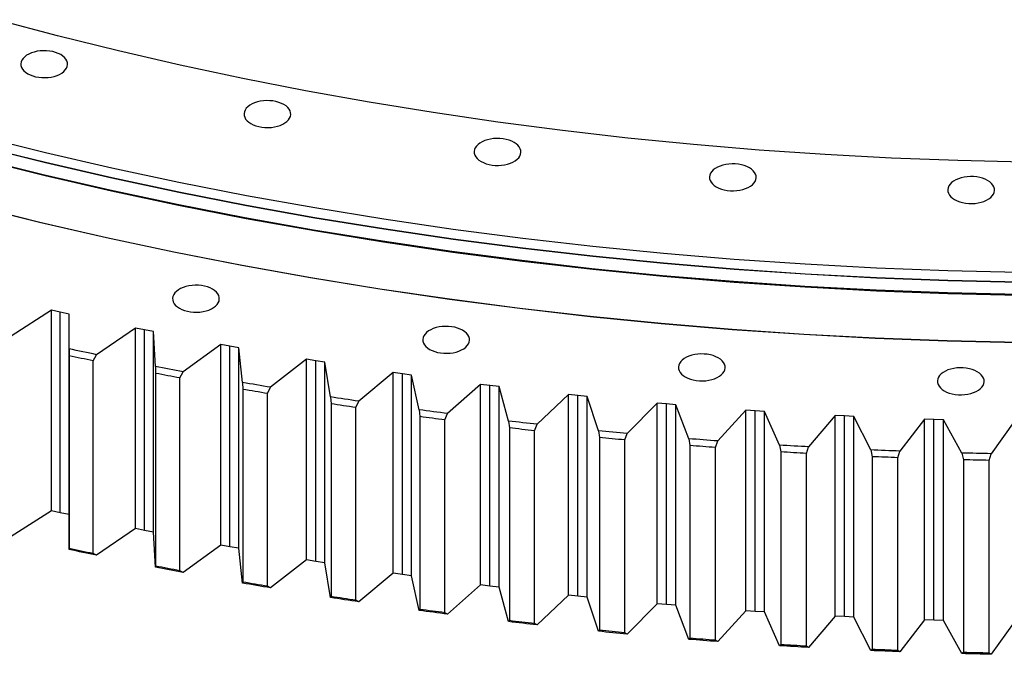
# Model space of a CAD drawing. Header units: millimetres. Extents: x -1195 to 24203, y 99347 to 119172.
# Tile 13 of 19: x 14331 to 15153, y 107659 to 108188. Entities that reach past the tile are written whole.
import ezdxf

# ---------------------------------------------------------------- set-up
doc = ezdxf.new("R2010")
doc.units = ezdxf.units.MM
doc.header["$LTSCALE"] = 100

msp = doc.modelspace()

# ---------------------------------------------------------------- linework, layer by layer
at = {"color": 7, "linetype": 'Continuous', "lineweight": 25}
for p, q in [((14357.85, 107945.8), (14324.12, 107924.18)), ((14365.2, 107944.16), (14357.85, 107945.8)), ((14357.85, 107778.41), (14357.85, 107945.8)), ((14372.57, 107942.55), (14365.2, 107944.16)), ((14365.2, 107776.77), (14365.2, 107944.16)), ((14372.67, 107913.45), (14372.57, 107942.55)), ((14372.57, 107775.16), (14372.57, 107942.55)), ((14428.08, 107930.86), (14395.53, 107908.64)), ((14435.51, 107929.35), (14428.08, 107930.86)), ((14428.08, 107763.47), (14428.08, 107930.86)), ((14442.96, 107927.87), (14435.51, 107929.35)), ((14435.51, 107761.96), (14435.51, 107929.35)), ((14444.64, 107898.79), (14442.96, 107927.87)), ((14442.96, 107760.48), (14442.96, 107927.87)), ((14372.67, 107913.45), (14372.68, 107907.72)), ((14499.08, 107917.18), (14467.75, 107894.39)), ((14506.59, 107915.8), (14499.08, 107917.18)), ((14499.08, 107749.79), (14499.08, 107917.18)), ((14514.12, 107914.46), (14506.59, 107915.8)), ((14506.59, 107748.41), (14506.59, 107915.8)), ((14517.36, 107885.42), (14514.12, 107914.46)), ((14514.12, 107747.07), (14514.12, 107914.46)), ((14372.68, 107907.72), (14372.68, 107746.86)), ((14392.78, 107903.49), (14395.53, 107908.64)), ((14392.78, 107742.63), (14392.78, 107903.49)), ((14570.78, 107904.78), (14540.69, 107881.44)), ((14578.36, 107903.54), (14570.78, 107904.78)), ((14570.78, 107737.39), (14570.78, 107904.78)), ((14585.96, 107902.34), (14578.36, 107903.54)), ((14578.36, 107736.15), (14578.36, 107903.54)), ((14444.64, 107898.79), (14444.78, 107893.06)), ((14590.76, 107873.37), (14585.96, 107902.34)), ((14585.96, 107734.95), (14585.96, 107902.34)), ((14444.78, 107893.06), (14444.78, 107732.2)), ((14465.09, 107889.19), (14467.75, 107894.39)), ((14465.09, 107728.33), (14465.09, 107889.19)), ((14643.12, 107893.68), (14614.3, 107869.8)), ((14650.76, 107892.57), (14643.12, 107893.68)), ((14643.12, 107726.29), (14643.12, 107893.68)), ((14658.42, 107891.51), (14650.76, 107892.57)), ((14650.76, 107725.18), (14650.76, 107892.57)), ((14664.78, 107862.64), (14658.42, 107891.51)), ((14658.42, 107724.12), (14658.42, 107891.51)), ((14517.36, 107885.42), (14517.63, 107879.7)), ((14517.63, 107879.7), (14517.63, 107718.84)), ((14538.14, 107876.19), (14540.69, 107881.44)), ((14716.02, 107883.88), (14688.5, 107859.5)), ((14723.71, 107882.91), (14716.02, 107883.88)), ((14716.02, 107716.49), (14716.02, 107883.88)), ((14731.43, 107881.98), (14723.71, 107882.91)), ((14723.71, 107715.52), (14723.71, 107882.91)), ((14739.34, 107853.24), (14731.43, 107881.98)), ((14731.43, 107714.59), (14731.43, 107881.98)), ((14538.14, 107715.34), (14538.14, 107876.19)), ((14590.76, 107873.37), (14591.17, 107867.65)), ((14789.41, 107875.39), (14763.21, 107850.53)), ((14797.15, 107874.56), (14789.41, 107875.39)), ((14789.41, 107708), (14789.41, 107875.39)), ((14804.91, 107873.77), (14797.15, 107874.56)), ((14797.15, 107707.17), (14797.15, 107874.56)), ((14814.37, 107845.19), (14804.91, 107873.77)), ((14804.91, 107706.38), (14804.91, 107873.77)), ((14591.17, 107867.65), (14591.17, 107706.79)), ((14611.86, 107864.52), (14614.3, 107869.8)), ((14611.86, 107703.66), (14611.86, 107864.52)), ((14664.78, 107862.64), (14665.32, 107856.93)), ((14863.22, 107868.23), (14838.38, 107842.91)), ((14871.01, 107867.54), (14863.22, 107868.23)), ((14863.22, 107700.84), (14863.22, 107868.23)), ((14878.8, 107866.89), (14871.01, 107867.54)), ((14871.01, 107700.15), (14871.01, 107867.54)), ((14889.8, 107838.49), (14878.8, 107866.89)), ((14878.8, 107699.5), (14878.8, 107866.89)), ((14665.32, 107856.93), (14665.32, 107696.07)), ((14686.17, 107854.17), (14688.5, 107859.5)), ((14937.38, 107862.39), (14913.92, 107836.64)), ((14945.2, 107861.84), (14937.38, 107862.39)), ((14937.38, 107695), (14937.38, 107862.39)), ((14953.03, 107861.33), (14945.2, 107861.84)), ((14945.2, 107694.45), (14945.2, 107861.84)), ((14965.55, 107833.15), (14953.03, 107861.33)), ((14953.03, 107693.94), (14953.03, 107861.33)), ((15011.83, 107857.89), (14989.76, 107831.73)), ((15019.67, 107857.48), (15011.83, 107857.89)), ((15011.83, 107690.5), (15011.83, 107857.89)), ((15027.52, 107857.11), (15019.67, 107857.48)), ((15019.67, 107690.09), (15019.67, 107857.48)), ((15041.55, 107829.16), (15027.52, 107857.11)), ((15027.52, 107689.72), (15027.52, 107857.11)), ((15086.47, 107854.73), (15065.83, 107828.18)), ((15094.34, 107854.46), (15086.47, 107854.73)), ((15086.47, 107687.34), (15086.47, 107854.73)), ((15102.2, 107854.23), (15094.34, 107854.46)), ((15094.34, 107687.07), (15094.34, 107854.46)), ((15117.73, 107826.55), (15102.2, 107854.23)), ((15102.2, 107686.84), (15102.2, 107854.23)), ((14686.17, 107693.31), (14686.17, 107854.17)), ((14739.34, 107853.24), (14740.01, 107847.54)), ((14740.01, 107847.54), (14740.01, 107686.69)), ((14761, 107845.16), (14763.21, 107850.53)), ((15161.26, 107852.91), (15142.05, 107826)), ((14761, 107684.3), (14761, 107845.16)), ((14814.37, 107845.19), (14815.17, 107839.5)), ((14815.17, 107839.5), (14815.17, 107678.65)), ((14836.28, 107837.5), (14838.38, 107842.91)), ((14889.8, 107838.49), (14890.73, 107832.82)), ((14836.28, 107676.64), (14836.28, 107837.5)), ((14890.73, 107832.82), (14890.73, 107671.96)), ((14911.93, 107831.19), (14913.92, 107836.64)), ((14911.93, 107670.33), (14911.93, 107831.19)), ((14965.55, 107833.15), (14966.61, 107827.49)), ((14987.89, 107826.25), (14989.76, 107831.73)), ((14966.61, 107827.49), (14966.61, 107666.63)), ((14987.89, 107665.39), (14987.89, 107826.25)), ((15041.55, 107829.16), (15042.74, 107823.53)), ((15042.74, 107823.53), (15042.74, 107662.67)), ((15064.08, 107822.67), (15065.83, 107828.18)), ((15064.08, 107661.81), (15064.08, 107822.67)), ((15117.73, 107826.55), (15119.05, 107820.94)), ((15140.42, 107820.46), (15142.05, 107826)), ((15119.05, 107820.94), (15119.05, 107660.08)), ((15140.42, 107659.6), (15140.42, 107820.46)), ((14357.85, 107778.41), (14324.12, 107756.79)), ((14365.2, 107776.77), (14357.85, 107778.41)), ((14372.57, 107775.16), (14365.2, 107776.77)), ((14372.67, 107746.06), (14372.57, 107775.16)), ((14428.08, 107763.47), (14395.53, 107741.25)), ((14435.51, 107761.96), (14428.08, 107763.47)), ((14442.96, 107760.48), (14435.51, 107761.96)), ((14444.64, 107731.4), (14442.96, 107760.48)), ((14499.08, 107749.79), (14467.75, 107726.99)), ((14506.59, 107748.41), (14499.08, 107749.79)), ((14514.12, 107747.07), (14506.59, 107748.41)), ((14372.68, 107746.86), (14372.67, 107746.06)), ((14395.53, 107741.25), (14392.78, 107742.63)), ((14517.36, 107718.03), (14514.12, 107747.07)), ((14444.78, 107732.2), (14444.64, 107731.4)), ((14570.78, 107737.39), (14540.69, 107714.05)), ((14578.36, 107736.15), (14570.78, 107737.39)), ((14585.96, 107734.95), (14578.36, 107736.15)), ((14590.76, 107705.98), (14585.96, 107734.95)), ((14467.75, 107726.99), (14465.09, 107728.33)), ((14643.12, 107726.29), (14614.3, 107702.41)), ((14650.76, 107725.18), (14643.12, 107726.29)), ((14658.42, 107724.12), (14650.76, 107725.18)), ((14664.78, 107695.25), (14658.42, 107724.12)), ((14517.63, 107718.84), (14517.36, 107718.03)), ((14540.69, 107714.05), (14538.14, 107715.34)), ((14716.02, 107716.49), (14688.5, 107692.11)), ((14723.71, 107715.52), (14716.02, 107716.49)), ((14731.43, 107714.59), (14723.71, 107715.52)), ((14739.34, 107685.85), (14731.43, 107714.59)), ((14591.17, 107706.79), (14590.76, 107705.98)), ((14789.41, 107708), (14763.21, 107683.14)), ((14797.15, 107707.17), (14789.41, 107708)), ((14804.91, 107706.38), (14797.15, 107707.17)), ((14814.37, 107677.8), (14804.91, 107706.38)), ((14614.3, 107702.41), (14611.86, 107703.66)), ((14863.22, 107700.84), (14838.38, 107675.52)), ((14871.01, 107700.15), (14863.22, 107700.84)), ((14878.8, 107699.5), (14871.01, 107700.15)), ((14889.8, 107671.1), (14878.8, 107699.5)), ((14665.32, 107696.07), (14664.78, 107695.25)), ((14688.5, 107692.11), (14686.17, 107693.31)), ((14937.38, 107695), (14913.92, 107669.25)), ((14945.2, 107694.45), (14937.38, 107695)), ((14953.03, 107693.94), (14945.2, 107694.45)), ((14965.55, 107665.75), (14953.03, 107693.94)), ((15011.83, 107690.5), (14989.76, 107664.34)), ((15019.67, 107690.09), (15011.83, 107690.5)), ((15027.52, 107689.72), (15019.67, 107690.09)), ((14740.01, 107686.69), (14739.34, 107685.85)), ((14763.21, 107683.14), (14761, 107684.3)), ((15041.55, 107661.77), (15027.52, 107689.72)), ((15086.47, 107687.34), (15065.83, 107660.79)), ((15094.34, 107687.07), (15086.47, 107687.34)), ((15102.2, 107686.84), (15094.34, 107687.07)), ((15117.73, 107659.16), (15102.2, 107686.84)), ((15161.26, 107685.52), (15142.05, 107658.61)), ((14815.17, 107678.65), (14814.37, 107677.8)), ((14838.38, 107675.52), (14836.28, 107676.64)), ((14890.73, 107671.96), (14889.8, 107671.1)), ((14913.92, 107669.25), (14911.93, 107670.33)), ((14966.61, 107666.63), (14965.55, 107665.75)), ((14989.76, 107664.34), (14987.89, 107665.39)), ((15042.74, 107662.67), (15041.55, 107661.77)), ((15065.83, 107660.79), (15064.08, 107661.81)), ((15119.05, 107660.08), (15117.73, 107659.16)), ((15142.05, 107658.61), (15140.42, 107659.6))]:
    msp.add_line(p, q, dxfattribs=at)
at = {"color": 7, "linetype": 'Continuous', "lineweight": 25, "flags": 128}
for points in [[(15169.76, 108069.34), (15114.29, 108070.6), (15058.89, 108072.7), (15003.61, 108075.63), (14948.48, 108079.4), (14893.55, 108084), (14838.83, 108089.42), (14784.39, 108095.68), (14730.24, 108102.75), (14676.44, 108110.64), (14623.01, 108119.34), (14569.99, 108128.84), (14517.43, 108139.14), (14465.35, 108150.23), (14413.78, 108162.11), (14362.78, 108174.76), (14312.37, 108188.17)], [(14338, 108143.09), (14340, 108142.08), (14342.23, 108141.24), (14344.63, 108140.58), (14347.17, 108140.11), (14349.79, 108139.85), (14352.45, 108139.8), (14355.1, 108139.96), (14357.68, 108140.32), (14360.16, 108140.88), (14362.48, 108141.64), (14364.6, 108142.56), (14366.48, 108143.65), (14368.09, 108144.87), (14369.4, 108146.21), (14370.37, 108147.64), (14371, 108149.14), (14371.27, 108150.66), (14371.18, 108152.2), (14370.73, 108153.71), (14369.93, 108155.18), (14368.78, 108156.57), (14367.32, 108157.85), (14365.57, 108159.01), (14363.57, 108160.02), (14361.34, 108160.86), (14358.94, 108161.52), (14356.4, 108161.99), (14353.78, 108162.25), (14351.12, 108162.3), (14348.47, 108162.14), (14345.89, 108161.78), (14343.41, 108161.21), (14341.09, 108160.46), (14338.97, 108159.53), (14337.09, 108158.45), (14335.48, 108157.22), (14334.18, 108155.88), (14333.2, 108154.45), (14332.57, 108152.96), (14332.3, 108151.43), (14332.39, 108149.9), (14332.84, 108148.38), (14333.65, 108146.92), (14334.79, 108145.53), (14336.25, 108144.25), (14338, 108143.09)], [(14524.25, 108101.43), (14526.26, 108100.42), (14528.48, 108099.58), (14530.89, 108098.92), (14533.42, 108098.46), (14536.05, 108098.2), (14538.71, 108098.14), (14541.35, 108098.3), (14543.94, 108098.66), (14546.42, 108099.23), (14548.74, 108099.98), (14550.86, 108100.91), (14552.74, 108102), (14554.35, 108103.22), (14555.65, 108104.56), (14556.63, 108105.99), (14557.26, 108107.48), (14557.53, 108109.01), (14557.44, 108110.55), (14556.99, 108112.06), (14556.18, 108113.52), (14555.04, 108114.91), (14553.58, 108116.2), (14551.83, 108117.35), (14549.82, 108118.36), (14547.6, 108119.21), (14545.19, 108119.87), (14542.66, 108120.33), (14540.04, 108120.59), (14537.38, 108120.64), (14534.73, 108120.49), (14532.14, 108120.12), (14529.67, 108119.56), (14527.35, 108118.81), (14525.23, 108117.88), (14523.34, 108116.79), (14521.74, 108115.57), (14520.43, 108114.23), (14519.45, 108112.8), (14518.82, 108111.31), (14518.55, 108109.78), (14518.64, 108108.24), (14519.1, 108106.73), (14519.9, 108105.26), (14521.04, 108103.88), (14522.5, 108102.59), (14524.25, 108101.43)], [(15165.58, 107977.3), (15105.94, 107978.65), (15046.38, 107980.9), (14986.94, 107984.06), (14927.67, 107988.11), (14868.59, 107993.05), (14809.77, 107998.89), (14751.23, 108005.61), (14693.01, 108013.21), (14635.16, 108021.7), (14577.71, 108031.05), (14520.71, 108041.27), (14464.19, 108052.34), (14408.19, 108064.27), (14352.75, 108077.04), (14297.91, 108090.64)], [(14716.37, 108069.88), (14718.38, 108068.87), (14720.6, 108068.03), (14723.01, 108067.37), (14725.54, 108066.9), (14728.17, 108066.64), (14730.83, 108066.59), (14733.47, 108066.74), (14736.06, 108067.11), (14738.53, 108067.67), (14740.85, 108068.43), (14742.97, 108069.35), (14744.86, 108070.44), (14746.46, 108071.66), (14747.77, 108073), (14748.75, 108074.43), (14749.38, 108075.93), (14749.65, 108077.45), (14749.56, 108078.99), (14749.1, 108080.5), (14748.3, 108081.97), (14747.16, 108083.36), (14745.7, 108084.64), (14743.95, 108085.8), (14741.94, 108086.81), (14739.72, 108087.65), (14737.31, 108088.31), (14734.78, 108088.78), (14732.15, 108089.04), (14729.49, 108089.09), (14726.85, 108088.93), (14724.26, 108088.57), (14721.78, 108088), (14719.46, 108087.25), (14717.34, 108086.32), (14715.46, 108085.24), (14713.85, 108084.01), (14712.55, 108082.67), (14711.57, 108081.24), (14710.94, 108079.75), (14710.67, 108078.22), (14710.76, 108076.69), (14711.21, 108075.17), (14712.02, 108073.71), (14713.16, 108072.32), (14714.62, 108071.04), (14716.37, 108069.88)], [(15165.58, 107969.13), (15105.94, 107970.49), (15046.38, 107972.74), (14986.94, 107975.89), (14927.67, 107979.94), (14868.59, 107984.89), (14809.77, 107990.72), (14751.23, 107997.44), (14693.01, 108005.05), (14635.16, 108013.53), (14577.71, 108022.88), (14520.71, 108033.1), (14464.19, 108044.18), (14408.19, 108056.1), (14352.75, 108068.87), (14297.91, 108082.47)], [(15165.58, 107968.93), (15105.94, 107970.28), (15046.38, 107972.54), (14986.94, 107975.69), (14927.67, 107979.74), (14868.59, 107984.68), (14809.77, 107990.52), (14751.23, 107997.24), (14693.01, 108004.85), (14635.16, 108013.33), (14577.71, 108022.68), (14520.71, 108032.9), (14464.19, 108043.97), (14408.19, 108055.9), (14352.75, 108068.67), (14297.91, 108082.27)], [(15165.46, 107958.78), (15105.7, 107960.13), (15046.03, 107962.39), (14986.47, 107965.55), (14927.08, 107969.61), (14867.89, 107974.56), (14808.95, 107980.41), (14750.29, 107987.15), (14691.96, 107994.77), (14633.99, 108003.26), (14576.43, 108012.64), (14519.32, 108022.87), (14462.68, 108033.97), (14406.57, 108045.92), (14351.02, 108058.72), (14296.08, 108072.34)], [(15165.56, 107958.09), (15105.9, 107959.44), (15046.32, 107961.69), (14986.86, 107964.85), (14927.57, 107968.9), (14868.48, 107973.84), (14809.63, 107979.68), (14751.07, 107986.41), (14692.83, 107994.01), (14634.96, 108002.5), (14577.5, 108011.85), (14520.47, 108022.08), (14463.93, 108033.16), (14407.92, 108045.09), (14352.46, 108057.86), (14297.6, 108071.46)], [(14912.71, 108048.69), (14914.72, 108047.68), (14916.94, 108046.84), (14919.35, 108046.18), (14921.88, 108045.71), (14924.51, 108045.45), (14927.17, 108045.4), (14929.82, 108045.56), (14932.4, 108045.92), (14934.88, 108046.48), (14937.2, 108047.24), (14939.32, 108048.17), (14941.2, 108049.25), (14942.81, 108050.48), (14944.11, 108051.82), (14945.09, 108053.24), (14945.72, 108054.74), (14945.99, 108056.27), (14945.9, 108057.8), (14945.45, 108059.32), (14944.64, 108060.78), (14943.5, 108062.17), (14942.04, 108063.45), (14940.29, 108064.61), (14938.28, 108065.62), (14936.06, 108066.46), (14933.66, 108067.12), (14931.12, 108067.59), (14928.5, 108067.85), (14925.84, 108067.9), (14923.19, 108067.74), (14920.6, 108067.38), (14918.13, 108066.82), (14915.81, 108066.06), (14913.69, 108065.13), (14911.8, 108064.05), (14910.2, 108062.82), (14908.89, 108061.49), (14907.92, 108060.06), (14907.29, 108058.56), (14907.01, 108057.03), (14907.1, 108055.5), (14907.56, 108053.99), (14908.36, 108052.52), (14909.5, 108051.13), (14910.96, 108049.85), (14912.71, 108048.69)], [(15111.6, 108038.05), (15113.61, 108037.04), (15115.84, 108036.2), (15118.24, 108035.54), (15120.78, 108035.07), (15123.4, 108034.81), (15126.06, 108034.76), (15128.71, 108034.92), (15131.29, 108035.28), (15133.77, 108035.84), (15136.09, 108036.6), (15138.21, 108037.53), (15140.09, 108038.61), (15141.7, 108039.84), (15143, 108041.18), (15143.98, 108042.61), (15144.61, 108044.1), (15144.88, 108045.63), (15144.79, 108047.16), (15144.34, 108048.68), (15143.53, 108050.14), (15142.39, 108051.53), (15140.93, 108052.81), (15139.18, 108053.97), (15137.18, 108054.98), (15134.95, 108055.82), (15132.55, 108056.48), (15130.01, 108056.95), (15127.39, 108057.21), (15124.73, 108057.26), (15122.08, 108057.1), (15119.49, 108056.74), (15117.02, 108056.18), (15114.7, 108055.42), (15112.58, 108054.5), (15110.7, 108053.41), (15109.09, 108052.18), (15107.78, 108050.85), (15106.81, 108049.42), (15106.18, 108047.92), (15105.9, 108046.4), (15106, 108044.86), (15106.45, 108043.35), (15107.25, 108041.88), (15108.4, 108040.49), (15109.86, 108039.21), (15111.6, 108038.05)], [(15165.25, 107918.64), (15105.28, 107920), (15045.4, 107922.27), (14985.63, 107925.44), (14926.03, 107929.51), (14866.64, 107934.48), (14807.49, 107940.35), (14748.63, 107947.11), (14690.09, 107954.76), (14631.92, 107963.28), (14574.16, 107972.69), (14516.84, 107982.96), (14460.01, 107994.1), (14403.71, 108006.09), (14347.96, 108018.93), (14292.82, 108032.61)], [(15165.26, 107918.79), (15105.3, 107920.15), (15045.42, 107922.41), (14985.66, 107925.58), (14926.07, 107929.65), (14866.68, 107934.63), (14807.54, 107940.49), (14748.68, 107947.25), (14690.15, 107954.9), (14631.99, 107963.42), (14574.23, 107972.83), (14516.92, 107983.1), (14460.1, 107994.24), (14403.8, 108006.23), (14348.06, 108019.06), (14292.92, 108032.74)], [(14464.67, 107947.36), (14466.67, 107946.35), (14468.9, 107945.51), (14471.3, 107944.85), (14473.84, 107944.38), (14476.46, 107944.12), (14479.12, 107944.07), (14481.77, 107944.23), (14484.35, 107944.59), (14486.83, 107945.16), (14489.15, 107945.91), (14491.27, 107946.84), (14493.15, 107947.92), (14494.76, 107949.15), (14496.07, 107950.49), (14497.04, 107951.92), (14497.67, 107953.41), (14497.94, 107954.94), (14497.85, 107956.47), (14497.4, 107957.99), (14496.6, 107959.45), (14495.45, 107960.84), (14493.99, 107962.12), (14492.24, 107963.28), (14490.24, 107964.29), (14488.01, 107965.13), (14485.61, 107965.79), (14483.07, 107966.26), (14480.45, 107966.52), (14477.79, 107966.57), (14475.14, 107966.42), (14472.56, 107966.05), (14470.08, 107965.49), (14467.76, 107964.73), (14465.64, 107963.81), (14463.76, 107962.72), (14462.15, 107961.5), (14460.85, 107960.16), (14459.87, 107958.73), (14459.24, 107957.23), (14458.97, 107955.71), (14459.06, 107954.17), (14459.51, 107952.66), (14460.31, 107951.19), (14461.46, 107949.8), (14462.92, 107948.52), (14464.67, 107947.36)], [(14673.44, 107913.07), (14675.45, 107912.06), (14677.67, 107911.22), (14680.08, 107910.56), (14682.61, 107910.09), (14685.24, 107909.83), (14687.9, 107909.78), (14690.54, 107909.94), (14693.13, 107910.3), (14695.61, 107910.86), (14697.93, 107911.62), (14700.05, 107912.55), (14701.93, 107913.63), (14703.54, 107914.86), (14704.84, 107916.2), (14705.82, 107917.62), (14706.45, 107919.12), (14706.72, 107920.65), (14706.63, 107922.18), (14706.18, 107923.7), (14705.37, 107925.16), (14704.23, 107926.55), (14702.77, 107927.83), (14701.02, 107928.99), (14699.01, 107930), (14696.79, 107930.84), (14694.38, 107931.5), (14691.85, 107931.97), (14689.23, 107932.23), (14686.57, 107932.28), (14683.92, 107932.12), (14681.33, 107931.76), (14678.86, 107931.2), (14676.54, 107930.44), (14674.42, 107929.51), (14672.53, 107928.43), (14670.93, 107927.2), (14669.62, 107925.86), (14668.64, 107924.44), (14668.01, 107922.94), (14667.74, 107921.41), (14667.83, 107919.88), (14668.29, 107918.36), (14669.09, 107916.9), (14670.23, 107915.51), (14671.69, 107914.23), (14673.44, 107913.07)], [(14395.53, 107908.64), (14392.67, 107909.23), (14389.81, 107909.83), (14386.95, 107910.43), (14384.09, 107911.03), (14381.24, 107911.63), (14378.38, 107912.24), (14375.53, 107912.84), (14372.67, 107913.45)], [(14392.78, 107903.49), (14390.26, 107904.01), (14387.75, 107904.54), (14385.23, 107905.06), (14382.72, 107905.59), (14380.21, 107906.12), (14377.7, 107906.65), (14375.19, 107907.19), (14372.68, 107907.72)], [(14886.81, 107890.04), (14888.81, 107889.04), (14891.04, 107888.19), (14893.44, 107887.53), (14895.98, 107887.07), (14898.6, 107886.81), (14901.26, 107886.75), (14903.91, 107886.91), (14906.5, 107887.28), (14908.97, 107887.84), (14911.29, 107888.59), (14913.41, 107889.52), (14915.29, 107890.61), (14916.9, 107891.83), (14918.21, 107893.17), (14919.18, 107894.6), (14919.81, 107896.09), (14920.09, 107897.62), (14920, 107899.16), (14919.54, 107900.67), (14918.74, 107902.13), (14917.59, 107903.52), (14916.14, 107904.81), (14914.39, 107905.96), (14912.38, 107906.97), (14910.15, 107907.82), (14907.75, 107908.48), (14905.21, 107908.94), (14902.59, 107909.2), (14899.93, 107909.26), (14897.28, 107909.1), (14894.7, 107908.73), (14892.22, 107908.17), (14889.9, 107907.42), (14887.78, 107906.49), (14885.9, 107905.4), (14884.29, 107904.18), (14882.99, 107902.84), (14882.01, 107901.41), (14881.38, 107899.92), (14881.11, 107898.39), (14881.2, 107896.85), (14881.65, 107895.34), (14882.46, 107893.88), (14883.6, 107892.49), (14885.06, 107891.2), (14886.81, 107890.04)], [(14467.75, 107894.39), (14464.85, 107894.93), (14461.96, 107895.47), (14459.07, 107896.02), (14456.18, 107896.57), (14453.29, 107897.12), (14450.41, 107897.68), (14447.52, 107898.23), (14444.64, 107898.79)], [(15102.95, 107878.48), (15104.95, 107877.47), (15107.18, 107876.63), (15109.58, 107875.97), (15112.12, 107875.51), (15114.74, 107875.24), (15117.4, 107875.19), (15120.05, 107875.35), (15122.63, 107875.71), (15125.11, 107876.28), (15127.43, 107877.03), (15129.55, 107877.96), (15131.43, 107879.04), (15133.04, 107880.27), (15134.34, 107881.61), (15135.32, 107883.04), (15135.95, 107884.53), (15136.22, 107886.06), (15136.13, 107887.59), (15135.68, 107889.11), (15134.87, 107890.57), (15133.73, 107891.96), (15132.27, 107893.24), (15130.52, 107894.4), (15128.52, 107895.41), (15126.29, 107896.26), (15123.89, 107896.92), (15121.35, 107897.38), (15118.73, 107897.64), (15116.07, 107897.69), (15113.42, 107897.54), (15110.83, 107897.17), (15108.36, 107896.61), (15106.04, 107895.86), (15103.92, 107894.93), (15102.04, 107893.84), (15100.43, 107892.62), (15099.12, 107891.28), (15098.15, 107889.85), (15097.52, 107888.36), (15097.25, 107886.83), (15097.34, 107885.29), (15097.79, 107883.78), (15098.59, 107882.31), (15099.74, 107880.93), (15101.2, 107879.64), (15102.95, 107878.48)], [(14465.09, 107889.19), (14462.55, 107889.67), (14460.01, 107890.15), (14457.47, 107890.63), (14454.93, 107891.11), (14452.39, 107891.6), (14449.85, 107892.08), (14447.31, 107892.57), (14444.78, 107893.06)], [(14540.69, 107881.44), (14537.77, 107881.93), (14534.85, 107882.42), (14531.93, 107882.92), (14529.01, 107883.41), (14526.1, 107883.91), (14523.18, 107884.41), (14520.27, 107884.92), (14517.36, 107885.42)], [(14538.14, 107876.19), (14535.58, 107876.63), (14533.01, 107877.06), (14530.44, 107877.5), (14527.88, 107877.93), (14525.32, 107878.37), (14522.75, 107878.81), (14520.19, 107879.25), (14517.63, 107879.7)], [(14614.3, 107869.8), (14611.35, 107870.24), (14608.41, 107870.68), (14605.46, 107871.13), (14602.52, 107871.57), (14599.58, 107872.02), (14596.64, 107872.47), (14593.7, 107872.92), (14590.76, 107873.37)], [(14611.86, 107864.52), (14609.27, 107864.9), (14606.68, 107865.29), (14604.09, 107865.68), (14601.51, 107866.07), (14598.92, 107866.46), (14596.34, 107866.86), (14593.75, 107867.25), (14591.17, 107867.65)], [(14688.5, 107859.5), (14685.53, 107859.88), (14682.56, 107860.27), (14679.6, 107860.66), (14676.63, 107861.05), (14673.67, 107861.45), (14670.7, 107861.84), (14667.74, 107862.24), (14664.78, 107862.64)], [(14686.17, 107854.17), (14683.56, 107854.51), (14680.95, 107854.85), (14678.34, 107855.19), (14675.74, 107855.54), (14673.13, 107855.88), (14670.53, 107856.23), (14667.92, 107856.58), (14665.32, 107856.93)], [(14763.21, 107850.53), (14760.23, 107850.86), (14757.24, 107851.2), (14754.26, 107851.53), (14751.27, 107851.87), (14748.29, 107852.21), (14745.3, 107852.55), (14742.32, 107852.9), (14739.34, 107853.24)], [(14761, 107845.16), (14758.37, 107845.45), (14755.75, 107845.75), (14753.12, 107846.04), (14750.5, 107846.34), (14747.87, 107846.64), (14745.25, 107846.94), (14742.63, 107847.24), (14740.01, 107847.54)], [(14838.38, 107842.91), (14835.38, 107843.19), (14832.37, 107843.47), (14829.37, 107843.75), (14826.37, 107844.03), (14823.37, 107844.32), (14820.37, 107844.61), (14817.37, 107844.9), (14814.37, 107845.19)], [(14836.28, 107837.5), (14833.64, 107837.74), (14831, 107837.99), (14828.36, 107838.24), (14825.72, 107838.49), (14823.08, 107838.74), (14820.44, 107838.99), (14817.81, 107839.25), (14815.17, 107839.5)], [(14913.92, 107836.64), (14910.9, 107836.86), (14907.89, 107837.09), (14904.87, 107837.32), (14901.85, 107837.55), (14898.84, 107837.78), (14895.82, 107838.01), (14892.81, 107838.25), (14889.8, 107838.49)], [(14911.93, 107831.19), (14909.28, 107831.39), (14906.63, 107831.59), (14903.98, 107831.79), (14901.33, 107831.99), (14898.68, 107832.2), (14896.03, 107832.4), (14893.38, 107832.61), (14890.73, 107832.82)], [(14989.76, 107831.73), (14986.73, 107831.9), (14983.7, 107832.07), (14980.68, 107832.24), (14977.65, 107832.42), (14974.62, 107832.6), (14971.6, 107832.78), (14968.57, 107832.96), (14965.55, 107833.15)], [(14987.89, 107826.25), (14985.23, 107826.4), (14982.57, 107826.55), (14979.91, 107826.7), (14977.25, 107826.86), (14974.59, 107827.01), (14971.93, 107827.17), (14969.27, 107827.33), (14966.61, 107827.49)], [(15065.83, 107828.18), (15062.79, 107828.3), (15059.76, 107828.41), (15056.72, 107828.53), (15053.69, 107828.66), (15050.65, 107828.78), (15047.62, 107828.91), (15044.59, 107829.03), (15041.55, 107829.16)], [(15064.08, 107822.67), (15061.41, 107822.77), (15058.74, 107822.87), (15056.08, 107822.98), (15053.41, 107823.09), (15050.74, 107823.19), (15048.07, 107823.31), (15045.41, 107823.42), (15042.74, 107823.53)], [(15142.05, 107826), (15139.01, 107826.06), (15135.97, 107826.13), (15132.93, 107826.19), (15129.89, 107826.26), (15126.85, 107826.33), (15123.81, 107826.4), (15120.77, 107826.47), (15117.73, 107826.55)], [(15140.42, 107820.46), (15137.75, 107820.51), (15135.08, 107820.57), (15132.41, 107820.63), (15129.73, 107820.69), (15127.06, 107820.75), (15124.39, 107820.81), (15121.72, 107820.87), (15119.05, 107820.94)], [(14395.53, 107741.25), (14392.67, 107741.84), (14389.81, 107742.44), (14386.95, 107743.04), (14384.09, 107743.64), (14381.24, 107744.24), (14378.38, 107744.85), (14375.53, 107745.45), (14372.67, 107746.06)], [(14392.78, 107742.63), (14390.26, 107743.15), (14387.75, 107743.68), (14385.23, 107744.21), (14382.72, 107744.73), (14380.21, 107745.26), (14377.7, 107745.8), (14375.19, 107746.33), (14372.68, 107746.86)], [(14467.75, 107726.99), (14464.85, 107727.54), (14461.96, 107728.08), (14459.07, 107728.63), (14456.18, 107729.18), (14453.29, 107729.73), (14450.41, 107730.28), (14447.52, 107730.84), (14444.64, 107731.4)], [(14465.09, 107728.33), (14462.55, 107728.81), (14460.01, 107729.29), (14457.47, 107729.77), (14454.93, 107730.25), (14452.39, 107730.74), (14449.85, 107731.22), (14447.31, 107731.71), (14444.78, 107732.2)], [(14540.69, 107714.05), (14537.77, 107714.54), (14534.85, 107715.03), (14531.93, 107715.53), (14529.01, 107716.02), (14526.1, 107716.52), (14523.18, 107717.02), (14520.27, 107717.53), (14517.36, 107718.03)], [(14538.14, 107715.34), (14535.58, 107715.77), (14533.01, 107716.2), (14530.44, 107716.64), (14527.88, 107717.07), (14525.32, 107717.51), (14522.75, 107717.95), (14520.19, 107718.4), (14517.63, 107718.84)], [(14611.86, 107703.66), (14609.27, 107704.04), (14606.68, 107704.43), (14604.09, 107704.82), (14601.51, 107705.21), (14598.92, 107705.6), (14596.34, 107706), (14593.75, 107706.39), (14591.17, 107706.79)], [(14614.3, 107702.41), (14611.35, 107702.85), (14608.41, 107703.29), (14605.46, 107703.73), (14602.52, 107704.18), (14599.58, 107704.63), (14596.64, 107705.07), (14593.7, 107705.53), (14590.76, 107705.98)], [(14688.5, 107692.11), (14685.53, 107692.49), (14682.56, 107692.88), (14679.6, 107693.27), (14676.63, 107693.66), (14673.67, 107694.06), (14670.7, 107694.45), (14667.74, 107694.85), (14664.78, 107695.25)], [(14686.17, 107693.31), (14683.56, 107693.65), (14680.95, 107693.99), (14678.34, 107694.33), (14675.74, 107694.68), (14673.13, 107695.02), (14670.53, 107695.37), (14667.92, 107695.72), (14665.32, 107696.07)], [(14763.21, 107683.14), (14760.23, 107683.47), (14757.24, 107683.81), (14754.26, 107684.14), (14751.27, 107684.48), (14748.29, 107684.82), (14745.3, 107685.16), (14742.32, 107685.51), (14739.34, 107685.85)], [(14761, 107684.3), (14758.37, 107684.59), (14755.75, 107684.89), (14753.12, 107685.18), (14750.5, 107685.48), (14747.87, 107685.78), (14745.25, 107686.08), (14742.63, 107686.38), (14740.01, 107686.69)], [(14838.38, 107675.52), (14835.38, 107675.79), (14832.37, 107676.07), (14829.37, 107676.36), (14826.37, 107676.64), (14823.37, 107676.93), (14820.37, 107677.22), (14817.37, 107677.51), (14814.37, 107677.8)], [(14836.28, 107676.64), (14833.64, 107676.88), (14831, 107677.13), (14828.36, 107677.38), (14825.72, 107677.63), (14823.08, 107677.88), (14820.44, 107678.13), (14817.81, 107678.39), (14815.17, 107678.65)], [(14913.92, 107669.25), (14910.9, 107669.47), (14907.89, 107669.7), (14904.87, 107669.93), (14901.85, 107670.16), (14898.84, 107670.39), (14895.82, 107670.62), (14892.81, 107670.86), (14889.8, 107671.1)], [(14911.93, 107670.33), (14909.28, 107670.53), (14906.63, 107670.73), (14903.98, 107670.93), (14901.33, 107671.13), (14898.68, 107671.34), (14896.03, 107671.54), (14893.38, 107671.75), (14890.73, 107671.96)], [(14989.76, 107664.34), (14986.73, 107664.51), (14983.7, 107664.68), (14980.68, 107664.85), (14977.65, 107665.03), (14974.62, 107665.21), (14971.6, 107665.39), (14968.57, 107665.57), (14965.55, 107665.75)], [(14987.89, 107665.39), (14985.23, 107665.54), (14982.57, 107665.69), (14979.91, 107665.84), (14977.25, 107666), (14974.59, 107666.15), (14971.93, 107666.31), (14969.27, 107666.47), (14966.61, 107666.63)], [(15065.83, 107660.79), (15062.79, 107660.91), (15059.76, 107661.02), (15056.72, 107661.14), (15053.69, 107661.26), (15050.65, 107661.39), (15047.62, 107661.51), (15044.59, 107661.64), (15041.55, 107661.77)], [(15064.08, 107661.81), (15061.41, 107661.91), (15058.74, 107662.02), (15056.08, 107662.12), (15053.41, 107662.23), (15050.74, 107662.34), (15048.07, 107662.45), (15045.41, 107662.56), (15042.74, 107662.67)], [(15142.05, 107658.61), (15139.01, 107658.67), (15135.97, 107658.74), (15132.93, 107658.8), (15129.89, 107658.87), (15126.85, 107658.94), (15123.81, 107659.01), (15120.77, 107659.08), (15117.73, 107659.16)], [(15140.42, 107659.6), (15137.75, 107659.65), (15135.08, 107659.71), (15132.41, 107659.77), (15129.73, 107659.83), (15127.06, 107659.89), (15124.39, 107659.95), (15121.72, 107660.01), (15119.05, 107660.08)]]:
    msp.add_lwpolyline(points, dxfattribs=at)

doc.saveas('drawing.dxf')
